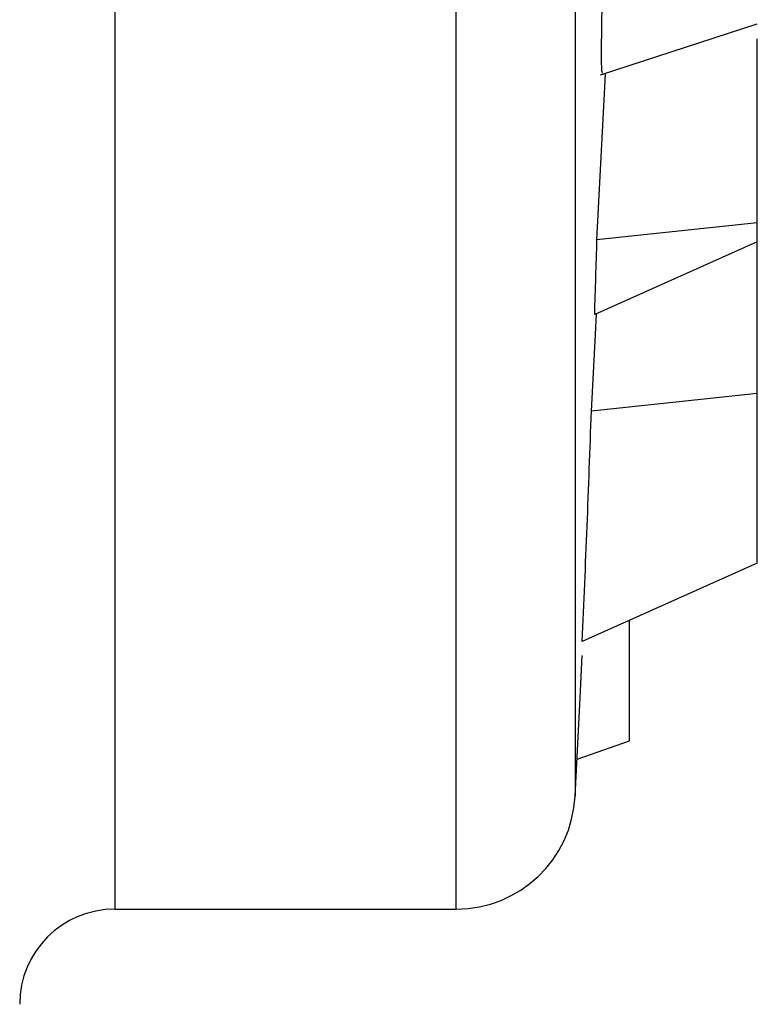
# Model space of a CAD drawing. Header units: inches. Extents: x 0.4 to 16.6, y 0.2 to 10.8.
# Tile 14 of 17: x 14.249 to 14.414, y 5.162 to 5.383. Entities that reach past the tile are written whole.
import ezdxf

# ---------------------------------------------------------------- set-up
doc = ezdxf.new("R2010")
doc.units = ezdxf.units.IN
doc.header["$MEASUREMENT"] = 0

msp = doc.modelspace()

# ---------------------------------------------------------------- linework, layer by layer
at = {"color": 8, "linetype": 'Continuous', "lineweight": 25}
for p, q in [((14.27003654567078, 7.463361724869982), (14.27003654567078, 5.183361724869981)), ((14.34656211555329, 5.183361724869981), (14.34656211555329, 6.756583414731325)), ((14.37319309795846, 6.746973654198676), (14.37319309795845, 5.208649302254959))]:
    msp.add_line(p, q, dxfattribs=at)
at = {"color": 7, "linetype": 'Continuous', "lineweight": 25}
for p, q in [((14.3788940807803, 5.37025904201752), (14.41403654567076, 5.381676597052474)), ((14.41403654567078, 5.337127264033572), (14.41403654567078, 5.378315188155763)), ((14.41403654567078, 5.337127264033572), (14.37809092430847, 5.333287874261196)), ((14.41403654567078, 5.332857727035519), (14.41403654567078, 5.337127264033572)), ((14.41403654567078, 5.332857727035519), (14.37758183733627, 5.316560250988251)), ((14.41403654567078, 5.298879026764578), (14.41403654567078, 5.332857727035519)), ((14.41403654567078, 5.298879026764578), (14.37685326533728, 5.29490111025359)), ((14.41403654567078, 5.260869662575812), (14.41403654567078, 5.298879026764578)), ((14.41403654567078, 5.260869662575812), (14.3748037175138, 5.24333525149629)), ((14.38536987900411, 5.221065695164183), (14.38536987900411, 5.248057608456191)), ((14.37362207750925, 5.216964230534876), (14.38536987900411, 5.221065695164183)), ((14.27003654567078, 5.183361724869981), (14.34656211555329, 5.183361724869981))]:
    msp.add_line(p, q, dxfattribs=at)
at = {"color": 7, "linetype": 'Continuous', "lineweight": 25, "flags": 128}
for points in [[(14.37809092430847, 5.333287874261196), (14.37898118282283, 5.350374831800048), (14.37985253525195, 5.367465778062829), (14.38000809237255, 5.37055693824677)], [(14.37685326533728, 5.29490111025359), (14.37774734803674, 5.312072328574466), (14.37798712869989, 5.316741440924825)], [(14.37319309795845, 5.208649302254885), (14.37432365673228, 5.230699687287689), (14.37480243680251, 5.240173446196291)]]:
    msp.add_lwpolyline(points, dxfattribs=at)
at = {"color": 7, "linetype": 'Continuous', "lineweight": 25}
for centre, radius, start, end in [((8.407726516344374, 5.506617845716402), 5.972879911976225, 358.1765351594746, 358.3370718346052), ((8.368841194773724, 5.507873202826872), 6.011785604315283, 357.4779866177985, 357.9698284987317), ((14.34656211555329, 5.210028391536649), 0.02666666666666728, 270.0000000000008, 357.0355777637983), ((14.27003654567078, 5.162028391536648), 0.02133333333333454, 90, 180)]:
    msp.add_arc(centre, radius, start, end, dxfattribs=at)
msp.add_open_spline([(14.37932572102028, 5.370654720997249), (14.37924075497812, 5.370967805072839), (14.37904523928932, 5.37168824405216), (14.37915397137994, 5.380025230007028), (14.37926892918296, 5.38605827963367), (14.37928381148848, 5.386839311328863)], degree=3, knots=[0, 0, 0, 0, 0.4008671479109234, 0.922436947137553, 1, 1, 1, 1], dxfattribs=at)

doc.saveas('drawing.dxf')
